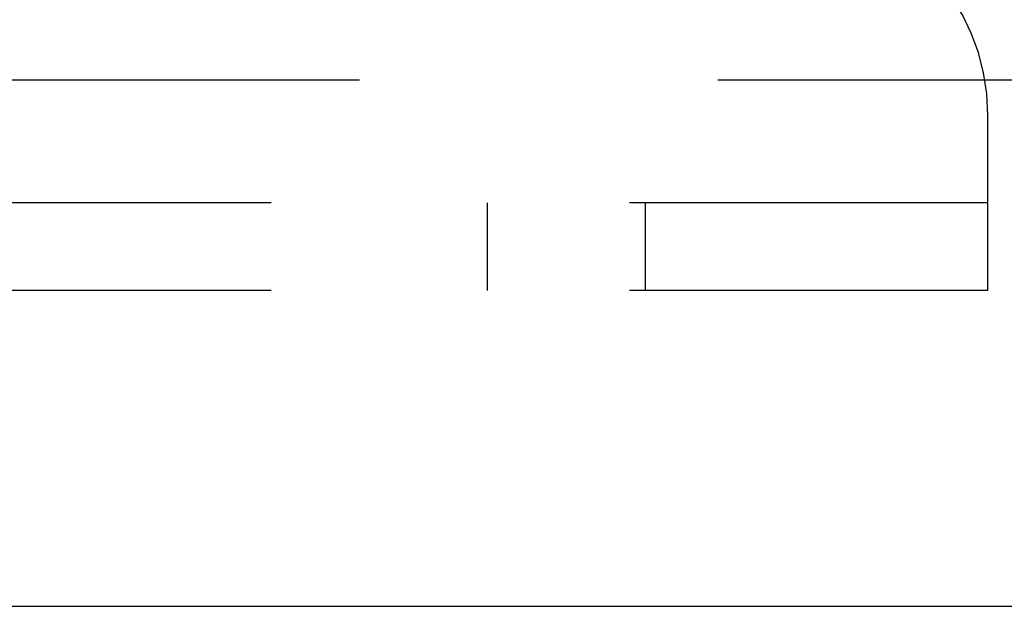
# Model space of a CAD drawing. Header units: inches. Extents: x 0 to 77.3, y 0 to 50.
# Tile 47 of 56: x 71.8 to 72.9, y 39.6 to 40.3. Entities that reach past the tile are written whole.
import ezdxf

# ---------------------------------------------------------------- set-up
doc = ezdxf.new("R2010")
doc.units = ezdxf.units.IN
doc.header["$LTSCALE"] = 4.25
doc.header["$MEASUREMENT"] = 0
doc.linetypes.add('HIDDEN', pattern=[0.2, 0.1, -0.1])
doc.layers.get('0').update_dxf_attribs({"linetype": 'CONTINUOUS'})
doc.layers.add('DEFAULT_2', color=8, linetype='HIDDEN')
doc.layers.add('DIMENSIONS', color=7, linetype='CONTINUOUS')
doc.styles.get("Standard").update_dxf_attribs({"font": 'arial.ttf'})
doc.dimstyles.new('DIMSTYLE_1', dxfattribs={"dimtxt": 0.340909, "dimasz": 0.454545, "dimexe": 0.09, "dimexo": 0.07, "dimgap": 0.0375, "dimtad": 0, "dimtih": 1, "dimtoh": 1, "dimzin": 4, "dimdsep": 46, "dimtxsty": 'Standard', "dimblk": '_FILLED', "dimblk1": '_FILLED', "dimblk2": '_FILLED', "dimcen": 0.09, "dimadec": 3, "dimazin": 1, "dimtfac": 1, "dimtdec": 3, "dimtofl": 0, "dimtmove": 0, "dimatfit": 3, "dimldrblk": '_FILLED', "dimfxl": 0, "dimtolj": 1, "dimtzin": 4, "dimarcsym": 0})

# ---------------------------------------------------------------- blocks, each defined once
blk = doc.blocks.new('_FILLED')
at = {"color": 0, "linetype": 'ByBlock'}
blk.add_solid([(0, 0), (-1, 0.2), (-1, -0.2)], dxfattribs=at)
blk = doc.blocks.new('*D10')
at = {"layer": 'DIMENSIONS', "color": 2, "linetype": 'Continuous'}
for p, q in [((65.3931, 42.3653), (76.2617, 42.3653)), ((75.8526, 42.3653), (75.8526, 41.3312)), ((75.8526, 39.6153), (75.8526, 40.6494)), ((75.2581, 39.6153), (76.2617, 39.6153))]:
    blk.add_line(p, q, dxfattribs=at)
at = {"layer": 'DIMENSIONS', "color": 2, "linetype": 'Continuous', "xscale": 0.4545454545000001, "yscale": 0.4545454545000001, "zscale": 0.4545454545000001}
for p, rotation in [((75.8526, 42.3653), 90), ((75.8526, 39.6153), 270)]:
    blk.add_blockref('_FILLED', p, dxfattribs=dict(at, rotation=rotation))
at = {"layer": 'DIMENSIONS', "color": 2, "linetype": 'Continuous', "insert": (75.8526, 41.1607), "char_height": 0.34091, "width": 0.926411, "attachment_point": 2, "line_spacing_factor": 0.9}
blk.add_mtext('2.75', dxfattribs=at)
blk = doc.blocks.new('*D12')
at = {"layer": 'DIMENSIONS', "color": 2, "linetype": 'Continuous'}
for p, q in [((65.0749, 42.0471), (65.0749, 37.5796)), ((75.0749, 39.4401), (75.0749, 37.5796)), ((65.0749, 37.9887), (69.3088, 37.9887)), ((75.0749, 37.9887), (70.841, 37.9887))]:
    blk.add_line(p, q, dxfattribs=at)
at = {"layer": 'DIMENSIONS', "color": 2, "linetype": 'Continuous', "xscale": 0.4545454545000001, "yscale": 0.4545454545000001, "zscale": 0.4545454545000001, "rotation": 180}
blk.add_blockref('_FILLED', (65.0749, 37.9887), dxfattribs=at)
at = {"layer": 'DIMENSIONS', "color": 2, "linetype": 'Continuous', "xscale": 0.4545454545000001, "yscale": 0.4545454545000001, "zscale": 0.4545454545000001}
blk.add_blockref('_FILLED', (75.0749, 37.9887), dxfattribs=at)
at = {"layer": 'DIMENSIONS', "color": 2, "linetype": 'Continuous', "insert": (70.0749, 38.1591), "char_height": 0.34091, "width": 1.191281, "attachment_point": 2, "line_spacing_factor": 0.9}
blk.add_mtext('10.00', dxfattribs=at)

msp = doc.modelspace()

# ---------------------------------------------------------------- linework, layer by layer
at = {"color": 3, "linetype": 'Continuous'}
msp.add_line((74.999909, 39.615287), (55.149909, 39.615287), dxfattribs=at)
at = {"layer": 'DEFAULT_2', "color": 8, "linetype": 'HIDDEN'}
for p, q in [((71.749909, 40.240287), (74.999909, 40.240287)), ((72.919909, 39.990287), (72.919909, 40.198287)), ((72.919909, 40.094287), (57.229909, 40.094287)), ((72.326159, 40.094287), (72.326159, 39.990287)), ((72.513659, 40.094287), (72.513659, 39.990287)), ((72.919909, 39.990287), (57.229909, 39.990287))]:
    msp.add_line(p, q, dxfattribs=at)
msp.add_arc((72.669909, 40.198287), 0.25, 0, 90, dxfattribs=at)

# ---------------------------------------------------------------- dimensions: what is measured, and where the dimension line sits
at = {"layer": 'DIMENSIONS', "color": 2, "linetype": 'Continuous'}
for base, p1, p2, angle, picture, middle in [((75.852581, 42.365287), (75.188091, 39.615287), (65.323091, 42.365287), 90, '*D10', (75.849603, 40.988385)), ((65.074909, 37.988675), (75.074909, 39.510105), (65.074909, 42.117105), 180, '*D12', (70.089394, 37.986775))]:
    dim = msp.add_linear_dim(base=base, p1=p1, p2=p2, angle=angle, dimstyle='DIMSTYLE_1', dxfattribs=at)
    dim.commit()
    dim.dimension.update_dxf_attribs({"geometry": picture, "text_midpoint": middle, "dimtype": 160})

doc.saveas('drawing.dxf')
